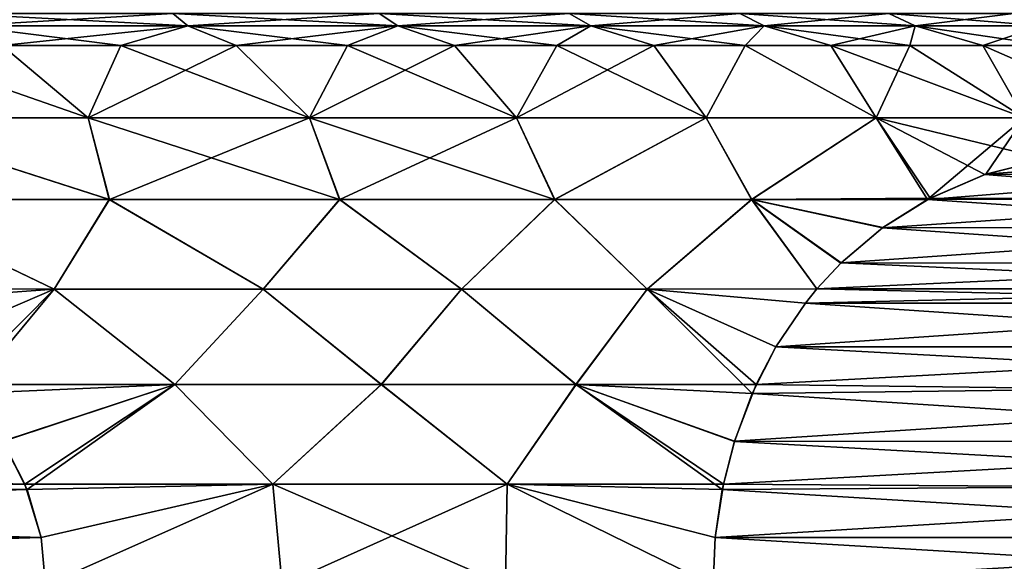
# Model space of a CAD drawing. Header units: metres. Extents: x -106 to 264, y -111 to 81.
# Tile 61 of 256: x -71.11 to -64.27, y 43.67 to 47.43. Entities that reach past the tile are written whole.
import ezdxf

# ---------------------------------------------------------------- set-up
doc = ezdxf.new("R2010")
doc.units = ezdxf.units.M
doc.layers.add('solid_20422013', color=7, linetype='CONTINUOUS')

msp = doc.modelspace()

# ---------------------------------------------------------------- linework, layer by layer
at = {"layer": 'solid_20422013'}
for points in [[(-71.49675, 47.38604, -13.192481), (-71.576546, 47.471123, -12.982082), (-70.047623, 47.471123, -12.293972)], [(-69.943054, 47.38604, 12.493217), (-70.047623, 47.471123, 12.293972), (-71.576546, 47.471123, 12.982082)], [(-71.49675, 47.38604, 13.192481), (-69.943054, 47.38604, 12.493217), (-71.576546, 47.471123, 12.982082)], [(-69.943054, 47.38604, -12.493217), (-71.49675, 47.38604, -13.192481), (-70.047623, 47.471123, -12.293972)], [(-69.943054, 47.38604, -12.493217), (-70.047623, 47.471123, -12.293972), (-68.612793, 47.471123, -11.426587)], [(-68.48497, 47.38604, 11.611775), (-68.612793, 47.471123, 11.426587), (-70.047623, 47.471123, 12.293972)], [(-69.943054, 47.38604, 12.493217), (-68.48497, 47.38604, 11.611775), (-70.047623, 47.471123, 12.293972)], [(-68.48497, 47.38604, -11.611775), (-69.943054, 47.38604, -12.493217), (-68.612793, 47.471123, -11.426587)], [(-68.48497, 47.38604, -11.611775), (-68.612793, 47.471123, -11.426587), (-67.292976, 47.471123, -10.392577)], [(-67.143761, 47.38604, 10.561007), (-67.292976, 47.471123, 10.392577), (-68.612793, 47.471123, 11.426587)], [(-68.48497, 47.38604, 11.611775), (-67.143761, 47.38604, 10.561007), (-68.612793, 47.471123, 11.426587)], [(-67.143761, 47.38604, -10.561007), (-68.48497, 47.38604, -11.611775), (-67.292976, 47.471123, -10.392577)], [(-67.143761, 47.38604, -10.561007), (-67.292976, 47.471123, -10.392577), (-66.107422, 47.471123, -9.20702)], [(-65.938995, 47.38604, 9.356236), (-66.107422, 47.471123, 9.20702), (-67.292976, 47.471123, 10.392577)], [(-67.143761, 47.38604, 10.561007), (-65.938995, 47.38604, 9.356236), (-67.292976, 47.471123, 10.392577)], [(-65.938995, 47.38604, -9.356236), (-67.143761, 47.38604, -10.561007), (-66.107422, 47.471123, -9.20702)], [(-65.938995, 47.38604, -9.356236), (-66.107422, 47.471123, -9.20702), (-65.07341, 47.471123, -7.887204)], [(-64.888222, 47.38604, 8.01503), (-65.07341, 47.471123, 7.887204), (-66.107422, 47.471123, 9.20702)], [(-65.938995, 47.38604, 9.356236), (-64.888222, 47.38604, 8.01503), (-66.107422, 47.471123, 9.20702)], [(-64.888222, 47.38604, -8.01503), (-65.938995, 47.38604, -9.356236), (-65.07341, 47.471123, -7.887204)], [(-64.888222, 47.38604, -8.01503), (-65.07341, 47.471123, -7.887204), (-64.206032, 47.471123, -6.452374)], [(-64.006783, 47.38604, 6.556947), (-64.206032, 47.471123, 6.452374), (-65.07341, 47.471123, 7.887204)], [(-64.888222, 47.38604, 8.01503), (-64.006783, 47.38604, 6.556947), (-65.07341, 47.471123, 7.887204)], [(-64.006783, 47.38604, -6.556947), (-64.888222, 47.38604, -8.01503), (-64.206032, 47.471123, -6.452374)], [(-71.49675, 47.38604, 13.192481), (-71.23317, 47.25, 13.302488), (-70.408295, 47.25, 12.945532)], [(-71.49675, 47.38604, 13.192481), (-70.408295, 47.25, 12.945532), (-69.943054, 47.38604, 12.493217)], [(-69.943054, 47.38604, -12.493217), (-71.23317, 47.25, -13.302488), (-71.49675, 47.38604, -13.192481)], [(-69.943054, 47.38604, -12.493217), (-70.408295, 47.25, -12.945532), (-71.23317, 47.25, -13.302488)], [(-69.943054, 47.38604, 12.493217), (-70.408295, 47.25, 12.945532), (-69.60746, 47.25, 12.537485)], [(-69.943054, 47.38604, -12.493217), (-69.60746, 47.25, -12.537485), (-70.408295, 47.25, -12.945532)], [(-69.943054, 47.38604, 12.493217), (-69.60746, 47.25, 12.537485), (-68.833824, 47.25, 12.079959)], [(-69.943054, 47.38604, 12.493217), (-68.833824, 47.25, 12.079959), (-68.48497, 47.38604, 11.611775)], [(-68.48497, 47.38604, -11.611775), (-69.60746, 47.25, -12.537485), (-69.943054, 47.38604, -12.493217)], [(-68.48497, 47.38604, -11.611775), (-68.833824, 47.25, -12.079959), (-69.60746, 47.25, -12.537485)], [(-68.48497, 47.38604, 11.611775), (-68.833824, 47.25, 12.079959), (-68.090446, 47.25, 11.574759)], [(-68.48497, 47.38604, -11.611775), (-68.090446, 47.25, -11.574759), (-68.833824, 47.25, -12.079959)], [(-68.48497, 47.38604, 11.611775), (-68.090446, 47.25, 11.574759), (-67.380257, 47.25, 11.023879)], [(-68.48497, 47.38604, 11.611775), (-67.380257, 47.25, 11.023879), (-67.143761, 47.38604, 10.561007)], [(-67.143761, 47.38604, -10.561007), (-68.090446, 47.25, -11.574759), (-68.48497, 47.38604, -11.611775)], [(-67.143761, 47.38604, -10.561007), (-67.380257, 47.25, -11.023879), (-68.090446, 47.25, -11.574759)], [(-67.143761, 47.38604, 10.561007), (-67.380257, 47.25, 11.023879), (-66.706055, 47.25, 10.429492)], [(-67.143761, 47.38604, -10.561007), (-66.706055, 47.25, -10.429492), (-67.380257, 47.25, -11.023879)], [(-67.143761, 47.38604, 10.561007), (-66.706055, 47.25, 10.429492), (-66.070511, 47.25, 9.793945)], [(-67.143761, 47.38604, 10.561007), (-66.070511, 47.25, 9.793945), (-65.938995, 47.38604, 9.356236)], [(-65.938995, 47.38604, -9.356236), (-66.706055, 47.25, -10.429492), (-67.143761, 47.38604, -10.561007)], [(-65.938995, 47.38604, -9.356236), (-66.070511, 47.25, -9.793945), (-66.706055, 47.25, -10.429492)], [(-65.938995, 47.38604, 9.356236), (-66.070511, 47.25, 9.793945), (-65.47612, 47.25, 9.119745)], [(-65.938995, 47.38604, -9.356236), (-65.47612, 47.25, -9.119745), (-66.070511, 47.25, -9.793945)], [(-65.938995, 47.38604, 9.356236), (-65.47612, 47.25, 9.119745), (-64.92524, 47.25, 8.409554)], [(-65.938995, 47.38604, 9.356236), (-64.92524, 47.25, 8.409554), (-64.888222, 47.38604, 8.01503)], [(-64.888222, 47.38604, -8.01503), (-65.47612, 47.25, -9.119745), (-65.938995, 47.38604, -9.356236)], [(-64.888222, 47.38604, -8.01503), (-64.92524, 47.25, -8.409554), (-65.47612, 47.25, -9.119745)], [(-64.888222, 47.38604, 8.01503), (-64.92524, 47.25, 8.409554), (-64.420044, 47.25, 7.666175)], [(-64.888222, 47.38604, -8.01503), (-64.420044, 47.25, -7.666175), (-64.92524, 47.25, -8.409554)], [(-64.888222, 47.38604, 8.01503), (-64.420044, 47.25, 7.666175), (-63.962513, 47.25, 6.892541)], [(-64.888222, 47.38604, 8.01503), (-63.962513, 47.25, 6.892541), (-64.006783, 47.38604, 6.556947)], [(-64.006783, 47.38604, -6.556947), (-64.420044, 47.25, -7.666175), (-64.888222, 47.38604, -8.01503)], [(-64.006783, 47.38604, -6.556947), (-63.962513, 47.25, -6.892541), (-64.420044, 47.25, -7.666175)], [(-72.078835, 47.25, 13.606945), (-72.254601, 46.746708, 14.180625), (-70.637039, 46.746708, 13.59188)], [(-71.23317, 47.25, -13.302488), (-70.637039, 46.746708, -13.59188), (-72.254601, 46.746708, -14.180625)], [(-71.23317, 47.25, 13.302488), (-72.078835, 47.25, 13.606945), (-70.637039, 46.746708, 13.59188)], [(-70.408295, 47.25, 12.945532), (-71.23317, 47.25, 13.302488), (-70.637039, 46.746708, 13.59188)], [(-71.23317, 47.25, -13.302488), (-70.408295, 47.25, -12.945532), (-70.637039, 46.746708, -13.59188)], [(-70.408295, 47.25, 12.945532), (-70.637039, 46.746708, 13.59188), (-69.098755, 46.746708, 12.819327)], [(-69.60746, 47.25, -12.537485), (-69.098755, 46.746708, -12.819327), (-70.637039, 46.746708, -13.59188)], [(-70.408295, 47.25, -12.945532), (-69.60746, 47.25, -12.537485), (-70.637039, 46.746708, -13.59188)], [(-69.60746, 47.25, 12.537485), (-70.408295, 47.25, 12.945532), (-69.098755, 46.746708, 12.819327)], [(-68.833824, 47.25, 12.079959), (-69.60746, 47.25, 12.537485), (-69.098755, 46.746708, 12.819327)], [(-69.60746, 47.25, -12.537485), (-68.833824, 47.25, -12.079959), (-69.098755, 46.746708, -12.819327)], [(-68.833824, 47.25, 12.079959), (-69.098755, 46.746708, 12.819327), (-67.660568, 46.746708, 11.873416)], [(-68.090446, 47.25, -11.574759), (-67.660568, 46.746708, -11.873416), (-69.098755, 46.746708, -12.819327)], [(-68.833824, 47.25, -12.079959), (-68.090446, 47.25, -11.574759), (-69.098755, 46.746708, -12.819327)], [(-68.090446, 47.25, 11.574759), (-68.833824, 47.25, 12.079959), (-67.660568, 46.746708, 11.873416)], [(-67.380257, 47.25, 11.023879), (-68.090446, 47.25, 11.574759), (-67.660568, 46.746708, 11.873416)], [(-68.090446, 47.25, -11.574759), (-67.380257, 47.25, -11.023879), (-67.660568, 46.746708, -11.873416)], [(-67.380257, 47.25, 11.023879), (-67.660568, 46.746708, 11.873416), (-66.341919, 46.746708, 10.766937)], [(-66.706055, 47.25, -10.429492), (-66.341919, 46.746708, -10.766937), (-67.660568, 46.746708, -11.873416)], [(-67.380257, 47.25, -11.023879), (-66.706055, 47.25, -10.429492), (-67.660568, 46.746708, -11.873416)], [(-66.706055, 47.25, 10.429492), (-67.380257, 47.25, 11.023879), (-66.341919, 46.746708, 10.766937)], [(-66.070511, 47.25, 9.793945), (-66.706055, 47.25, 10.429492), (-66.341919, 46.746708, 10.766937)], [(-66.706055, 47.25, -10.429492), (-66.070511, 47.25, -9.793945), (-66.341919, 46.746708, -10.766937)], [(-66.070511, 47.25, 9.793945), (-66.341919, 46.746708, 10.766937), (-65.160637, 46.746708, 9.514853)], [(-66.070511, 47.25, -9.793945), (-65.160637, 46.746708, -9.514853), (-66.341919, 46.746708, -10.766937)], [(-65.47612, 47.25, 9.119745), (-66.070511, 47.25, 9.793945), (-65.160637, 46.746708, 9.514853)], [(-66.070511, 47.25, -9.793945), (-65.47612, 47.25, -9.119745), (-65.160637, 46.746708, -9.514853)], [(-65.47612, 47.25, 9.119745), (-65.160637, 46.746708, 9.514853), (-64.132706, 46.746708, 8.134098)], [(-64.92524, 47.25, 8.409554), (-65.47612, 47.25, 9.119745), (-64.132706, 46.746708, 8.134098)], [(-65.47612, 47.25, -9.119745), (-64.92524, 47.25, -8.409554), (-65.160637, 46.746708, -9.514853)], [(-64.92524, 47.25, -8.409554), (-64.132706, 46.746708, -8.134098), (-65.160637, 46.746708, -9.514853)], [(-64.420044, 47.25, 7.666175), (-64.92524, 47.25, 8.409554), (-64.132706, 46.746708, 8.134098)], [(-64.92524, 47.25, -8.409554), (-64.420044, 47.25, -7.666175), (-64.132706, 46.746708, -8.134098)], [(-64.420044, 47.25, 7.666175), (-64.132706, 46.746708, 8.134098), (-63.272018, 46.746708, 6.643343)], [(-63.962513, 47.25, 6.892541), (-64.420044, 47.25, 7.666175), (-63.272018, 46.746708, 6.643343)], [(-64.420044, 47.25, -7.666175), (-63.962513, 47.25, -6.892541), (-64.132706, 46.746708, -8.134098)], [(-70.489273, 46.178066, 13.985353), (-70.637039, 46.746708, 13.59188), (-72.254601, 46.746708, 14.180625)], [(-72.17202, 46.178066, 14.594093), (-70.489273, 46.178066, 13.985353), (-72.254601, 46.746708, 14.180625)], [(-72.254601, 46.746708, -14.180625), (-70.487686, 46.178066, -13.984673), (-72.170364, 46.178066, -14.593603)], [(-72.254601, 46.746708, -14.180625), (-70.637039, 46.746708, -13.59188), (-70.487686, 46.178066, -13.984673)], [(-68.889587, 46.178066, 13.183345), (-69.098755, 46.746708, 12.819327), (-70.637039, 46.746708, 13.59188)], [(-70.489273, 46.178066, 13.985353), (-68.889587, 46.178066, 13.183345), (-70.637039, 46.746708, 13.59188)], [(-70.637039, 46.746708, -13.59188), (-69.098755, 46.746708, -12.819327), (-70.487686, 46.178066, -13.984673)], [(-69.098755, 46.746708, -12.819327), (-68.888092, 46.178066, -13.182484), (-70.487686, 46.178066, -13.984673)], [(-67.395073, 46.178066, 12.199151), (-67.660568, 46.746708, 11.873416), (-69.098755, 46.746708, 12.819327)], [(-68.889587, 46.178066, 13.183345), (-67.395073, 46.178066, 12.199151), (-69.098755, 46.746708, 12.819327)], [(-69.098755, 46.746708, -12.819327), (-67.660568, 46.746708, -11.873416), (-68.888092, 46.178066, -13.182484)], [(-67.660568, 46.746708, -11.873416), (-67.393692, 46.178066, -12.198121), (-68.888092, 46.178066, -13.182484)], [(-67.395073, 46.178066, 12.199151), (-66.341919, 46.746708, 10.766937), (-67.660568, 46.746708, 11.873416)], [(-67.660568, 46.746708, -11.873416), (-66.341919, 46.746708, -10.766937), (-67.393692, 46.178066, -12.198121)], [(-67.395073, 46.178066, 12.199151), (-66.026382, 46.178066, 11.046373), (-66.341919, 46.746708, 10.766937)], [(-66.341919, 46.746708, -10.766937), (-66.025139, 46.178066, -11.045188), (-67.393692, 46.178066, -12.198121)], [(-66.026382, 46.178066, 11.046373), (-65.160637, 46.746708, 9.514853), (-66.341919, 46.746708, 10.766937)], [(-66.341919, 46.746708, -10.766937), (-65.160637, 46.746708, -9.514853), (-66.025139, 46.178066, -11.045188)], [(-66.026382, 46.178066, 11.046373), (-64.784973, 46.189281, 9.708982), (-65.160637, 46.746708, 9.514853)], [(-65.160637, 46.746708, -9.514853), (-64.803856, 46.179073, -9.741679), (-66.025139, 46.178066, -11.045188)], [(-63.977295, 46.46032, 8.31004), (-64.132706, 46.746708, 8.134098), (-65.160637, 46.746708, 9.514853)], [(-64.405342, 46.351963, 9.051436), (-63.977295, 46.46032, 8.31004), (-65.160637, 46.746708, 9.514853)], [(-64.784973, 46.189281, 9.708982), (-64.405342, 46.351963, 9.051436), (-65.160637, 46.746708, 9.514853)], [(-65.160637, 46.746708, -9.514853), (-64.132706, 46.746708, -8.134098), (-64.803856, 46.179073, -9.741679)], [(-64.132706, 46.746708, -8.134098), (-64.399033, 46.354244, -9.040512), (-64.803856, 46.179073, -9.741679)], [(-64.132706, 46.746708, -8.134098), (-63.971733, 46.461189, -8.300405), (-64.399033, 46.354244, -9.040512)], [(-64.405342, 46.351963, 9.051436), (-62.620205, 46.354244, 5.959488), (-63.977295, 46.46032, 8.31004)], [(-63.041943, 46.46032, -6.68996), (-64.399033, 46.354244, -9.040512), (-63.971733, 46.461189, -8.300405)], [(-62.613895, 46.351963, -5.948563), (-64.399033, 46.354244, -9.040512), (-63.041943, 46.46032, -6.68996)], [(-62.613895, 46.351963, -5.948563), (-64.803856, 46.179073, -9.741679), (-64.399033, 46.354244, -9.040512)], [(-62.234264, 46.189281, -5.291018), (-64.803856, 46.179073, -9.741679), (-62.613895, 46.351963, -5.948563)], [(-64.784973, 46.189281, 9.708982), (-62.215385, 46.179073, 5.258321), (-64.405342, 46.351963, 9.051436)], [(-64.405342, 46.351963, 9.051436), (-62.215385, 46.179073, 5.258321), (-62.620205, 46.354244, 5.959488)], [(-65.116653, 45.982216, 10.283464), (-64.784973, 46.189281, 9.708982), (-66.026382, 46.178066, 11.046373)], [(-65.116653, 45.982216, 10.283464), (-62.215385, 46.179073, 5.258321), (-64.784973, 46.189281, 9.708982)], [(-61.902584, 45.982216, -4.716536), (-64.803856, 46.179073, -9.741679), (-62.234264, 46.189281, -5.291018)], [(-70.873207, 45.555901, -14.5046), (-72.37558, 45.55814, -15), (-72.170364, 46.178066, -14.593603)], [(-72.375534, 45.558105, 15), (-70.873238, 45.555901, 14.504612), (-72.17202, 46.178066, 14.594093)], [(-70.873238, 45.555901, 14.504612), (-70.489273, 46.178066, 13.985353), (-72.17202, 46.178066, 14.594093)], [(-70.873207, 45.555901, -14.5046), (-72.170364, 46.178066, -14.593603), (-70.487686, 46.178066, -13.984673)], [(-70.873238, 45.555901, 14.504612), (-69.420586, 45.555901, 13.85374), (-70.489273, 46.178066, 13.985353)], [(-69.420555, 45.555901, -13.853724), (-70.873207, 45.555901, -14.5046), (-70.487686, 46.178066, -13.984673)], [(-69.420586, 45.555901, 13.85374), (-68.889587, 46.178066, 13.183345), (-70.489273, 46.178066, 13.985353)], [(-69.420555, 45.555901, -13.853724), (-70.487686, 46.178066, -13.984673), (-68.888092, 46.178066, -13.182484)], [(-69.420586, 45.555901, 13.85374), (-68.042046, 45.555901, 13.057841), (-68.889587, 46.178066, 13.183345)], [(-68.042015, 45.555901, -13.057823), (-69.420555, 45.555901, -13.853724), (-68.888092, 46.178066, -13.182484)], [(-68.042046, 45.555901, 13.057841), (-67.395073, 46.178066, 12.199151), (-68.889587, 46.178066, 13.183345)], [(-68.042015, 45.555901, -13.057823), (-68.888092, 46.178066, -13.182484), (-67.393692, 46.178066, -12.198121)], [(-68.042046, 45.555901, 13.057841), (-66.752045, 45.555901, 12.125247), (-67.395073, 46.178066, 12.199151)], [(-66.752022, 45.555901, -12.125226), (-68.042015, 45.555901, -13.057823), (-67.393692, 46.178066, -12.198121)], [(-66.752045, 45.555901, 12.125247), (-66.026382, 46.178066, 11.046373), (-67.395073, 46.178066, 12.199151)], [(-66.752022, 45.555901, -12.125226), (-67.393692, 46.178066, -12.198121), (-66.025139, 46.178066, -11.045188)], [(-66.752045, 45.555901, 12.125247), (-65.571831, 45.55814, 11.071853), (-66.026382, 46.178066, 11.046373)], [(-65.571854, 45.558105, -11.071891), (-66.752022, 45.555901, -12.125226), (-66.025139, 46.178066, -11.045188)], [(-65.405197, 45.73716, 10.783235), (-65.116653, 45.982216, 10.283464), (-66.026382, 46.178066, 11.046373)], [(-65.571831, 45.55814, 11.071853), (-65.405197, 45.73716, 10.783235), (-66.026382, 46.178066, 11.046373)], [(-65.114075, 45.984116, -10.278993), (-66.025139, 46.178066, -11.045188), (-64.803856, 46.179073, -9.741679)], [(-65.404045, 45.738293, -10.781246), (-65.571854, 45.558105, -11.071891), (-66.025139, 46.178066, -11.045188)], [(-65.114075, 45.984116, -10.278993), (-65.404045, 45.738293, -10.781246), (-66.025139, 46.178066, -11.045188)], [(-65.116653, 45.982216, 10.283464), (-61.905167, 45.984116, 4.721007), (-62.215385, 46.179073, 5.258321)], [(-61.902584, 45.982216, -4.716536), (-65.114075, 45.984116, -10.278993), (-64.803856, 46.179073, -9.741679)], [(-65.405197, 45.73716, 10.783235), (-61.615189, 45.738293, 4.218753), (-65.116653, 45.982216, 10.283464)], [(-61.902584, 45.982216, -4.716536), (-65.404045, 45.738293, -10.781246), (-65.114075, 45.984116, -10.278993)], [(-61.614044, 45.73716, -4.216765), (-65.404045, 45.738293, -10.781246), (-61.902584, 45.982216, -4.716536)], [(-65.116653, 45.982216, 10.283464), (-61.615189, 45.738293, 4.218753), (-61.905167, 45.984116, 4.721007)], [(-61.447407, 45.55814, -3.928147), (-65.571854, 45.558105, -11.071891), (-65.404045, 45.738293, -10.781246)], [(-65.571831, 45.55814, 11.071853), (-61.447388, 45.558105, 3.928109), (-61.615189, 45.738293, 4.218753)], [(-65.571831, 45.55814, 11.071853), (-61.615189, 45.738293, 4.218753), (-65.405197, 45.73716, 10.783235)], [(-61.447407, 45.55814, -3.928147), (-65.404045, 45.738293, -10.781246), (-61.614044, 45.73716, -4.216765)], [(-72.215057, 45.459534, -15), (-72.37558, 45.55814, -15), (-70.873207, 45.555901, -14.5046)], [(-72.215668, 45.45993, 15), (-70.873238, 45.555901, 14.504612), (-72.375534, 45.558105, 15)], [(-72.215668, 45.45993, 15), (-71.802864, 45.154476, 15), (-70.873238, 45.555901, 14.504612)], [(-71.802925, 45.154495, -15), (-72.215057, 45.459534, -15), (-70.873207, 45.555901, -14.5046)], [(-71.529915, 44.893208, -15), (-71.802925, 45.154495, -15), (-70.873207, 45.555901, -14.5046)], [(-71.802864, 45.154476, 15), (-71.474236, 44.830708, 15), (-70.873238, 45.555901, 14.504612)], [(-70.033737, 44.892651, -14.418566), (-71.529915, 44.893208, -15), (-70.873207, 45.555901, -14.5046)], [(-71.474236, 44.830708, 15), (-70.033966, 44.892651, 14.418668), (-70.873238, 45.555901, 14.504612)], [(-70.033966, 44.892651, 14.418668), (-69.420586, 45.555901, 13.85374), (-70.873238, 45.555901, 14.504612)], [(-70.033737, 44.892651, -14.418566), (-70.873207, 45.555901, -14.5046), (-69.420555, 45.555901, -13.853724)], [(-70.033966, 44.892651, 14.418668), (-68.599037, 44.892651, 13.685115), (-69.420586, 45.555901, 13.85374)], [(-68.598824, 44.892651, -13.68499), (-70.033737, 44.892651, -14.418566), (-69.420555, 45.555901, -13.853724)], [(-68.599037, 44.892651, 13.685115), (-68.042046, 45.555901, 13.057841), (-69.420586, 45.555901, 13.85374)], [(-68.598824, 44.892651, -13.68499), (-69.420555, 45.555901, -13.853724), (-68.042015, 45.555901, -13.057823)], [(-68.599037, 44.892651, 13.685115), (-67.246284, 44.892651, 12.809228), (-68.042046, 45.555901, 13.057841)], [(-67.246086, 44.892651, -12.809081), (-68.598824, 44.892651, -13.68499), (-68.042015, 45.555901, -13.057823)], [(-67.246284, 44.892651, 12.809228), (-66.752045, 45.555901, 12.125247), (-68.042046, 45.555901, 13.057841)], [(-67.246086, 44.892651, -12.809081), (-68.042015, 45.555901, -13.057823), (-66.752022, 45.555901, -12.125226)], [(-67.246284, 44.892651, 12.809228), (-65.994659, 44.893208, 11.804219), (-66.752045, 45.555901, 12.125247)], [(-66.022499, 44.830708, -11.852443), (-67.246086, 44.892651, -12.809081), (-66.752022, 45.555901, -12.125226)], [(-65.652092, 45.459534, 11.210872), (-65.571831, 45.55814, 11.071853), (-66.752045, 45.555901, 12.125247)], [(-65.858154, 45.154495, 11.567788), (-65.652092, 45.459534, 11.210872), (-66.752045, 45.555901, 12.125247)], [(-65.994659, 44.893208, 11.804219), (-65.858154, 45.154495, 11.567788), (-66.752045, 45.555901, 12.125247)], [(-65.651787, 45.45993, -11.210339), (-66.752022, 45.555901, -12.125226), (-65.571854, 45.558105, -11.071891)], [(-65.858185, 45.154476, -11.567838), (-66.022499, 44.830708, -11.852443), (-66.752022, 45.555901, -12.125226)], [(-65.651787, 45.45993, -11.210339), (-65.858185, 45.154476, -11.567838), (-66.752022, 45.555901, -12.125226)], [(-65.652092, 45.459534, 11.210872), (-61.447388, 45.558105, 3.928109), (-65.571831, 45.55814, 11.071853)], [(-65.652092, 45.459534, 11.210872), (-61.367455, 45.45993, 3.789661), (-61.447388, 45.558105, 3.928109)], [(-61.367146, 45.459534, -3.789128), (-65.651787, 45.45993, -11.210339), (-65.571854, 45.558105, -11.071891)], [(-61.367146, 45.459534, -3.789128), (-65.571854, 45.558105, -11.071891), (-61.447407, 45.55814, -3.928147)], [(-61.161079, 45.154495, -3.432212), (-65.858185, 45.154476, -11.567838), (-65.651787, 45.45993, -11.210339)], [(-65.858154, 45.154495, 11.567788), (-61.161053, 45.154476, 3.432162), (-61.367455, 45.45993, 3.789661)], [(-65.858154, 45.154495, 11.567788), (-61.367455, 45.45993, 3.789661), (-65.652092, 45.459534, 11.210872)], [(-61.161079, 45.154495, -3.432212), (-65.651787, 45.45993, -11.210339), (-61.367146, 45.459534, -3.789128)], [(-61.024578, 44.893208, -3.195781), (-66.022499, 44.830708, -11.852443), (-65.858185, 45.154476, -11.567838)], [(-65.994659, 44.893208, 11.804219), (-61.161053, 45.154476, 3.432162), (-65.858154, 45.154495, 11.567788)], [(-65.994659, 44.893208, 11.804219), (-60.996735, 44.830708, 3.147557), (-61.161053, 45.154476, 3.432162)], [(-61.024578, 44.893208, -3.195781), (-65.858185, 45.154476, -11.567838), (-61.161079, 45.154495, -3.432212)], [(-71.230064, 44.500923, -15), (-71.529915, 44.893208, -15), (-70.033737, 44.892651, -14.418566)], [(-71.474236, 44.830708, 15), (-71.2285, 44.498405, 15), (-70.033966, 44.892651, 14.418668)], [(-71.075821, 44.201542, -15), (-71.230064, 44.500923, -15), (-70.033737, 44.892651, -14.418566)], [(-71.2285, 44.498405, 15), (-71.060463, 44.163666, 15), (-70.033966, 44.892651, 14.418668)], [(-69.352287, 44.201569, -14.259377), (-71.075821, 44.201542, -15), (-70.033737, 44.892651, -14.418566)], [(-71.060463, 44.163666, 15), (-69.352341, 44.201569, 14.259403), (-70.033966, 44.892651, 14.418668)], [(-69.352341, 44.201569, 14.259403), (-68.599037, 44.892651, 13.685115), (-70.033966, 44.892651, 14.418668)], [(-69.352287, 44.201569, -14.259377), (-70.033737, 44.892651, -14.418566), (-68.598824, 44.892651, -13.68499)], [(-69.352341, 44.201569, 14.259403), (-67.724869, 44.201569, 13.319786), (-68.599037, 44.892651, 13.685115)], [(-67.724823, 44.201569, -13.319754), (-69.352287, 44.201569, -14.259377), (-68.598824, 44.892651, -13.68499)], [(-67.724869, 44.201569, 13.319786), (-67.246284, 44.892651, 12.809228), (-68.599037, 44.892651, 13.685115)], [(-67.724823, 44.201569, -13.319754), (-68.598824, 44.892651, -13.68499), (-67.246086, 44.892651, -12.809081)], [(-67.724869, 44.201569, 13.319786), (-66.22171, 44.201542, 12.197474), (-67.246284, 44.892651, 12.809228)], [(-66.229385, 44.163666, -12.210776), (-67.724823, 44.201569, -13.319754), (-67.246086, 44.892651, -12.809081)], [(-66.144585, 44.500923, 12.063895), (-65.994659, 44.893208, 11.804219), (-67.246284, 44.892651, 12.809228)], [(-66.22171, 44.201542, 12.197474), (-66.144585, 44.500923, 12.063895), (-67.246284, 44.892651, 12.809228)], [(-66.14537, 44.498405, -12.065252), (-66.229385, 44.163666, -12.210776), (-67.246086, 44.892651, -12.809081)], [(-66.022499, 44.830708, -11.852443), (-66.14537, 44.498405, -12.065252), (-67.246086, 44.892651, -12.809081)], [(-66.144585, 44.500923, 12.063895), (-60.996735, 44.830708, 3.147557), (-65.994659, 44.893208, 11.804219)], [(-60.874653, 44.500923, -2.936105), (-66.022499, 44.830708, -11.852443), (-61.024578, 44.893208, -3.195781)], [(-60.874653, 44.500923, -2.936105), (-66.14537, 44.498405, -12.065252), (-66.022499, 44.830708, -11.852443)], [(-66.144585, 44.500923, 12.063895), (-60.873871, 44.498405, 2.934748), (-60.996735, 44.830708, 3.147557)], [(-71.075821, 44.201542, -15), (-81.939537, 44.163666, -15), (-81.7715, 44.498405, -15)], [(-71.2285, 44.498405, 15), (-81.924179, 44.201542, 15), (-71.060463, 44.163666, 15)], [(-71.075821, 44.201542, -15), (-81.7715, 44.498405, -15), (-71.230064, 44.500923, -15)], [(-60.797531, 44.201542, -2.802525), (-66.229385, 44.163666, -12.210776), (-66.14537, 44.498405, -12.065252)], [(-66.22171, 44.201542, 12.197474), (-60.873871, 44.498405, 2.934748), (-66.144585, 44.500923, 12.063895)], [(-66.22171, 44.201542, 12.197474), (-60.789852, 44.163666, 2.789224), (-60.873871, 44.498405, 2.934748)], [(-60.797531, 44.201542, -2.802525), (-66.14537, 44.498405, -12.065252), (-60.874653, 44.500923, -2.936105)], [(-71.060463, 44.163666, 15), (-81.924179, 44.201542, 15), (-82.036621, 43.830097, 15)], [(-70.963379, 43.830097, -15), (-81.939537, 44.163666, -15), (-71.075821, 44.201542, -15)], [(-70.963379, 43.830097, -15), (-71.075821, 44.201542, -15), (-69.352287, 44.201569, -14.259377)], [(-71.060463, 44.163666, 15), (-70.963394, 43.830002, 15), (-69.352341, 44.201569, 14.259403)], [(-70.963394, 43.830002, 15), (-70.932236, 43.5, 15), (-69.352341, 44.201569, 14.259403)], [(-70.932236, 43.5, -15), (-70.963379, 43.830097, -15), (-69.352287, 44.201569, -14.259377)], [(-70.932236, 43.5, 15), (-69.28894, 43.5, 14.282878), (-69.352341, 44.201569, 14.259403)], [(-69.28894, 43.5, -14.282878), (-70.932236, 43.5, -15), (-69.352287, 44.201569, -14.259377)], [(-67.736198, 43.5, 13.3864), (-67.724869, 44.201569, 13.319786), (-69.352341, 44.201569, 14.259403)], [(-69.28894, 43.5, 14.282878), (-67.736198, 43.5, 13.3864), (-69.352341, 44.201569, 14.259403)], [(-69.28894, 43.5, -14.282878), (-69.352287, 44.201569, -14.259377), (-67.724823, 44.201569, -13.319754)], [(-67.736198, 43.5, -13.3864), (-69.28894, 43.5, -14.282878), (-67.724823, 44.201569, -13.319754)], [(-67.736198, 43.5, 13.3864), (-66.293503, 43.5, 12.321825), (-67.724869, 44.201569, 13.319786)], [(-66.293503, 43.5, -12.321825), (-67.736198, 43.5, -13.3864), (-67.724823, 44.201569, -13.319754)], [(-66.277931, 43.830097, 12.294853), (-66.22171, 44.201542, 12.197474), (-67.724869, 44.201569, 13.319786)], [(-66.293503, 43.5, 12.321825), (-66.277931, 43.830097, 12.294853), (-67.724869, 44.201569, 13.319786)], [(-66.277924, 43.830002, -12.294839), (-66.293503, 43.5, -12.321825), (-67.724823, 44.201569, -13.319754)], [(-66.229385, 44.163666, -12.210776), (-66.277924, 43.830002, -12.294839), (-67.724823, 44.201569, -13.319754)], [(-66.277931, 43.830097, 12.294853), (-60.789852, 44.163666, 2.789224), (-66.22171, 44.201542, 12.197474)], [(-60.74131, 43.830097, -2.705146), (-66.229385, 44.163666, -12.210776), (-60.797531, 44.201542, -2.802525)], [(-71.060463, 44.163666, 15), (-82.036621, 43.830097, 15), (-70.963394, 43.830002, 15)], [(-70.963379, 43.830097, -15), (-82.036606, 43.830002, -15), (-81.939537, 44.163666, -15)], [(-66.277931, 43.830097, 12.294853), (-60.741318, 43.830002, 2.705161), (-60.789852, 44.163666, 2.789224)], [(-60.74131, 43.830097, -2.705146), (-66.277924, 43.830002, -12.294839), (-66.229385, 44.163666, -12.210776)], [(-70.963394, 43.830002, 15), (-82.036621, 43.830097, 15), (-82.067764, 43.5, 15)], [(-70.963394, 43.830002, 15), (-82.067764, 43.5, 15), (-70.932236, 43.5, 15)], [(-70.932236, 43.5, -15), (-82.067764, 43.5, -15), (-82.036606, 43.830002, -15)], [(-70.932236, 43.5, -15), (-82.036606, 43.830002, -15), (-70.963379, 43.830097, -15)], [(-66.293503, 43.5, 12.321825), (-60.741318, 43.830002, 2.705161), (-66.277931, 43.830097, 12.294853)], [(-66.293503, 43.5, 12.321825), (-60.725739, 43.5, 2.678175), (-60.741318, 43.830002, 2.705161)], [(-60.725739, 43.5, -2.678175), (-66.293503, 43.5, -12.321825), (-66.277924, 43.830002, -12.294839)], [(-60.725739, 43.5, -2.678175), (-66.277924, 43.830002, -12.294839), (-60.74131, 43.830097, -2.705146)]]:
    msp.add_3dface(points, dxfattribs=at)

doc.saveas('drawing.dxf')
